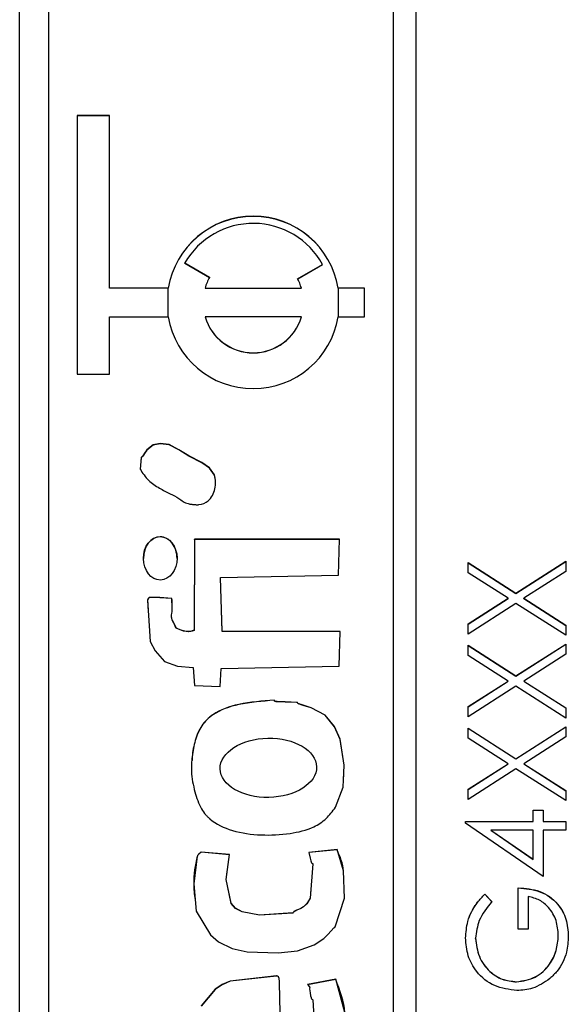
# Model space of a CAD drawing. Header units: millimetres. Extents: x 225 to 2010, y 34 to 1729.
# Tile 9 of 27: x 893 to 902, y 897 to 914. Entities that reach past the tile are written whole.
import ezdxf

# ---------------------------------------------------------------- set-up
doc = ezdxf.new("R2010")
doc.units = ezdxf.units.MM

msp = doc.modelspace()

# ---------------------------------------------------------------- linework, layer by layer
at = {"color": 7, "linetype": 'Continuous', "lineweight": 25}
for p, q in [((892.855, 887.612), (892.855, 948.612)), ((899.355, 947.979), (899.355, 888.004)), ((899.755, 888.004), (899.755, 947.979)), ((893.355, 945.98), (893.355, 890.003)), ((894.418, 912.494), (893.855, 912.494)), ((893.855, 912.494), (893.855, 907.996)), ((894.418, 912.491), (893.855, 912.491)), ((894.418, 909.495), (894.418, 912.494)), ((895.727, 909.932), (896.16, 909.682)), ((895.727, 909.929), (895.727, 909.932)), ((895.727, 909.929), (896.159, 909.68)), ((897.69, 909.657), (898.123, 909.907)), ((897.691, 909.655), (898.123, 909.904)), ((898.123, 909.904), (898.123, 909.907)), ((895.439, 909.495), (894.418, 909.495)), ((894.418, 909.492), (894.418, 909.495)), ((895.439, 909.492), (894.418, 909.492)), ((895.439, 909.492), (895.439, 909.495)), ((896.079, 909.495), (897.756, 909.495)), ((896.079, 909.492), (896.079, 909.495)), ((896.079, 909.492), (897.756, 909.492)), ((897.756, 909.492), (897.756, 909.495)), ((898.855, 909.495), (898.397, 909.495)), ((898.397, 909.492), (898.397, 909.495)), ((898.855, 909.492), (898.397, 909.492)), ((898.855, 908.995), (898.855, 909.495)), ((894.418, 907.996), (894.418, 908.995)), ((894.418, 908.995), (895.439, 908.995)), ((896.079, 908.992), (896.079, 908.995)), ((897.756, 908.995), (896.079, 908.995)), ((897.756, 908.992), (897.756, 908.995)), ((898.397, 908.995), (898.855, 908.995)), ((893.855, 907.996), (894.418, 907.996)), ((896.244, 906.243), (896.244, 906.246)), ((895.897, 905.128), (895.888, 903.545)), ((895.897, 905.125), (895.888, 903.542)), ((898.418, 905.128), (895.897, 905.128)), ((895.897, 905.125), (895.897, 905.128)), ((898.418, 905.125), (895.897, 905.125)), ((898.401, 904.504), (898.418, 905.128)), ((895.008, 904.798), (895.008, 904.795)), ((895.593, 904.792), (895.593, 904.795)), ((900.655, 904.722), (901.488, 904.189)), ((900.655, 904.546), (900.655, 904.722)), ((900.655, 904.719), (901.488, 904.186)), ((901.488, 904.189), (902.355, 904.744)), ((901.488, 904.186), (902.355, 904.741)), ((902.355, 904.744), (902.355, 904.568)), ((901.351, 904.101), (900.655, 904.546)), ((902.355, 904.568), (901.626, 904.101)), ((896.349, 904.463), (898.401, 904.504)), ((896.379, 903.527), (896.349, 904.463)), ((896.349, 904.46), (896.349, 904.463)), ((896.379, 903.524), (896.349, 904.46)), ((895.503, 904.021), (895.504, 904.096)), ((895.504, 904.096), (895.504, 904.099)), ((900.655, 903.656), (901.351, 904.101)), ((900.655, 903.653), (901.351, 904.098)), ((901.351, 904.098), (901.351, 904.101)), ((901.488, 904.186), (901.488, 904.189)), ((901.626, 904.101), (902.355, 903.634)), ((901.626, 904.098), (901.626, 904.101)), ((901.626, 904.098), (902.355, 903.631)), ((901.488, 904.013), (900.655, 903.48)), ((902.355, 903.458), (901.488, 904.013)), ((895.499, 903.766), (895.499, 903.762)), ((895.576, 903.584), (895.576, 903.587)), ((895.888, 903.542), (895.888, 903.545)), ((898.432, 903.523), (896.379, 903.527)), ((896.379, 903.524), (896.379, 903.527)), ((898.432, 903.52), (896.379, 903.524)), ((898.415, 902.92), (898.432, 903.523)), ((900.655, 903.48), (900.655, 903.656)), ((902.355, 903.634), (902.355, 903.458)), ((900.655, 903.284), (901.488, 902.751)), ((900.655, 903.108), (900.655, 903.284)), ((900.655, 903.281), (901.488, 902.748)), ((901.488, 902.751), (902.355, 903.306)), ((901.488, 902.748), (902.355, 903.303)), ((902.355, 903.306), (902.355, 903.13)), ((901.351, 902.663), (900.655, 903.108)), ((902.355, 903.13), (901.626, 902.663)), ((895.872, 902.898), (895.897, 902.586)), ((896.343, 902.567), (896.363, 902.88)), ((896.363, 902.88), (898.415, 902.92)), ((900.655, 902.218), (901.351, 902.663)), ((900.655, 902.215), (901.351, 902.66)), ((901.351, 902.66), (901.351, 902.663)), ((901.488, 902.748), (901.488, 902.751)), ((901.626, 902.663), (902.355, 902.196)), ((901.626, 902.66), (901.626, 902.663)), ((901.626, 902.66), (902.355, 902.194)), ((895.897, 902.586), (896.343, 902.567)), ((901.488, 902.575), (900.655, 902.042)), ((902.355, 902.02), (901.488, 902.575)), ((897.282, 902.328), (897.282, 902.33)), ((900.655, 902.042), (900.655, 902.218)), ((902.355, 902.196), (902.355, 902.02)), ((900.655, 901.846), (901.488, 901.313)), ((900.655, 901.67), (900.655, 901.846)), ((900.655, 901.843), (901.488, 901.311)), ((901.488, 901.313), (902.355, 901.868)), ((901.488, 901.311), (902.355, 901.865)), ((902.355, 901.868), (902.355, 901.692)), ((901.351, 901.225), (900.655, 901.67)), ((902.355, 901.692), (901.626, 901.225)), ((901.488, 901.311), (901.488, 901.313)), ((900.655, 900.78), (901.351, 901.225)), ((900.655, 900.778), (901.351, 901.222)), ((901.488, 901.137), (900.655, 900.604)), ((901.351, 901.222), (901.351, 901.225)), ((902.355, 900.583), (901.488, 901.137)), ((901.626, 901.225), (902.355, 900.759)), ((901.626, 901.222), (901.626, 901.225)), ((901.626, 901.222), (902.355, 900.756)), ((900.655, 900.604), (900.655, 900.78)), ((902.355, 900.759), (902.355, 900.583)), ((901.789, 900.419), (901.963, 900.419)), ((901.789, 900.223), (901.789, 900.419)), ((901.789, 900.416), (901.963, 900.416)), ((901.963, 900.419), (901.963, 900.223)), ((900.612, 900.223), (901.789, 900.223)), ((900.612, 900.192), (900.612, 900.223)), ((900.612, 900.22), (901.789, 900.22)), ((901.963, 899.265), (900.612, 900.192)), ((901.789, 900.22), (901.789, 900.223)), ((901.963, 900.223), (902.355, 900.223)), ((901.963, 900.22), (901.963, 900.223)), ((901.963, 900.22), (902.355, 900.22)), ((902.355, 900.223), (902.355, 900.071)), ((901.05, 900.071), (901.789, 899.564)), ((901.789, 900.071), (901.05, 900.071)), ((901.05, 900.068), (901.05, 900.071)), ((901.05, 900.068), (901.789, 899.561)), ((901.789, 899.564), (901.789, 900.071)), ((901.963, 900.071), (901.963, 899.265)), ((902.355, 900.071), (901.963, 900.071)), ((896.503, 899.647), (896.012, 899.688)), ((896.012, 899.685), (896.012, 899.688)), ((896.503, 899.644), (896.012, 899.685)), ((898.376, 899.731), (897.886, 899.682)), ((898.376, 899.728), (897.886, 899.679)), ((898.376, 899.728), (898.376, 899.731)), ((901.789, 899.561), (901.789, 899.564)), ((901.527, 898.35), (901.527, 899.068)), ((900.945, 898.96), (901.069, 898.829)), ((900.945, 898.957), (900.945, 898.96)), ((900.945, 898.957), (901.069, 898.826)), ((901.701, 898.916), (901.701, 898.35)), ((901.701, 898.35), (901.527, 898.35)), ((902.225, 898.237), (902.225, 898.24)), ((900.786, 898.188), (900.786, 898.191)), ((898.352, 897.478), (897.862, 897.385)), ((898.352, 897.475), (897.862, 897.382)), ((898.352, 897.475), (898.352, 897.478)), ((901.498, 897.432), (901.498, 897.435)), ((897.9, 897.335), (897.9, 897.338))]:
    msp.add_line(p, q, dxfattribs=at)
at = {"color": 8, "linetype": 'Continuous', "lineweight": 25}
for p, q in [((895.439, 908.995), (895.439, 909.492)), ((898.397, 909.492), (898.397, 908.995))]:
    msp.add_line(p, q, dxfattribs=at)
at = {"color": 7, "linetype": 'Continuous', "lineweight": 25, "flags": 128}
for points in [[(896.244, 906.246), (896.16, 906.367), (896.021, 906.462), (895.795, 906.577), (895.624, 906.682), (895.458, 906.775), (895.301, 906.792), (895.18, 906.767), (895.07, 906.682), (895.026, 906.624), (895.007, 906.595), (894.991, 906.57), (894.979, 906.559), (894.972, 906.553), (894.97, 906.55), (894.97, 906.549), (894.97, 906.548), (894.969, 906.548), (894.969, 906.547), (894.969, 906.547), (894.969, 906.547), (894.969, 906.547), (894.969, 906.547), (894.949, 906.346)], [(896.244, 906.243), (896.16, 906.364), (896.021, 906.459), (895.795, 906.574), (895.624, 906.68), (895.458, 906.772), (895.301, 906.789), (895.18, 906.764), (895.07, 906.679), (895.026, 906.621), (895.007, 906.592), (894.991, 906.567), (894.979, 906.556), (894.972, 906.55), (894.97, 906.547), (894.97, 906.546), (894.97, 906.545), (894.969, 906.545), (894.969, 906.545), (894.969, 906.544), (894.969, 906.544), (894.969, 906.544), (894.969, 906.544), (894.949, 906.344)], [(895.504, 904.099), (895.292, 904.113), (895.198, 904.117), (895.157, 904.118), (895.125, 904.118), (895.109, 904.114), (895.095, 904.103), (895.084, 904.087), (895.082, 904.079), (895.081, 904.075), (895.081, 904.074), (895.081, 904.073), (895.081, 904.073), (895.081, 904.073), (895.081, 904.073), (895.081, 904.073), (895.081, 904.073), (895.081, 904.073), (895.124, 903.349), (895.211, 903.188), (895.375, 903.004), (895.601, 902.919), (895.872, 902.898)], [(895.504, 904.096), (895.292, 904.11), (895.198, 904.114), (895.157, 904.115), (895.125, 904.115), (895.109, 904.111), (895.095, 904.1), (895.084, 904.084), (895.082, 904.076), (895.081, 904.073), (895.081, 904.071), (895.081, 904.07), (895.081, 904.07), (895.081, 904.07), (895.081, 904.07), (895.081, 904.07), (895.081, 904.07), (895.081, 904.07), (895.092, 903.872)], [(898.348, 900.467), (898.483, 900.815), (898.502, 901.201), (898.433, 901.651), (898.332, 901.872), (898.168, 902.07), (897.925, 902.197), (897.805, 902.236), (897.751, 902.253), (897.726, 902.261), (897.715, 902.265), (897.707, 902.267), (897.701, 902.272), (897.696, 902.279), (897.69, 902.287), (897.687, 902.289), (897.686, 902.289), (897.685, 902.289), (897.685, 902.289), (897.684, 902.289), (897.684, 902.289), (897.684, 902.289), (897.684, 902.289), (897.684, 902.289), (897.472, 902.299), (897.378, 902.303), (897.337, 902.305), (897.319, 902.307), (897.305, 902.308), (897.298, 902.311), (897.293, 902.317), (897.282, 902.33)], [(898.489, 900.928), (898.502, 901.198), (898.433, 901.648), (898.332, 901.869), (898.168, 902.067), (897.925, 902.195), (897.805, 902.234), (897.751, 902.251), (897.726, 902.258), (897.715, 902.262), (897.707, 902.264), (897.701, 902.269), (897.696, 902.276), (897.69, 902.284), (897.687, 902.286), (897.686, 902.286), (897.685, 902.286), (897.685, 902.286), (897.684, 902.287), (897.684, 902.287), (897.684, 902.287), (897.684, 902.287), (897.684, 902.287), (897.472, 902.297), (897.378, 902.3), (897.337, 902.303), (897.319, 902.304), (897.305, 902.305), (897.298, 902.308), (897.293, 902.314), (897.282, 902.328)], [(896.012, 899.688), (895.969, 899.653), (895.953, 899.636), (895.948, 899.628), (895.946, 899.623), (895.946, 899.622), (895.946, 899.621), (895.946, 899.62), (895.945, 899.62), (895.945, 899.62), (895.945, 899.62), (895.945, 899.62), (895.882, 899.138), (895.923, 898.663), (896.173, 898.248), (896.313, 898.129), (896.552, 898.012), (896.811, 897.952), (897.35, 897.935), (897.687, 897.973), (897.975, 898.079), (898.145, 898.185), (898.216, 898.254), (898.275, 898.319), (898.321, 898.37), (898.335, 898.382), (898.34, 898.387), (898.342, 898.39), (898.343, 898.391), (898.343, 898.392), (898.343, 898.392), (898.344, 898.392), (898.344, 898.392), (898.344, 898.392), (898.344, 898.392), (898.344, 898.392), (898.504, 898.89), (898.49, 899.363), (898.376, 899.731)], [(897.886, 899.682), (897.91, 899.582), (897.921, 899.538), (897.927, 899.519), (897.932, 899.504), (897.937, 899.498), (897.944, 899.493), (897.952, 899.488), (897.954, 899.485), (897.954, 899.483), (897.955, 899.482), (897.955, 899.482), (897.955, 899.482), (897.955, 899.482), (897.955, 899.482), (897.955, 899.482), (897.955, 899.482), (897.906, 898.89), (897.852, 898.795), (897.795, 898.738), (897.747, 898.71), (897.679, 898.68), (897.65, 898.666), (897.627, 898.654), (897.617, 898.641), (897.611, 898.634), (897.608, 898.632), (897.606, 898.632), (897.606, 898.631), (897.605, 898.631), (897.605, 898.631), (897.605, 898.631), (897.605, 898.631), (897.605, 898.631), (897.605, 898.631), (897.028, 898.593), (896.725, 898.651), (896.609, 898.712), (896.533, 898.8), (896.449, 899.213), (896.503, 899.647)], [(897.919, 899.046), (897.906, 898.888), (897.852, 898.792), (897.795, 898.735), (897.747, 898.707), (897.679, 898.677), (897.65, 898.663), (897.627, 898.651), (897.617, 898.638), (897.611, 898.631), (897.608, 898.629), (897.606, 898.629), (897.606, 898.628), (897.605, 898.628), (897.605, 898.628), (897.605, 898.628), (897.605, 898.628), (897.605, 898.628), (897.605, 898.628), (897.028, 898.59), (896.725, 898.648), (896.609, 898.709), (896.533, 898.797), (896.449, 899.21), (896.465, 899.343)], [(897.388, 896.844), (897.379, 897.207), (897.374, 897.366), (897.372, 897.437), (897.37, 897.492), (897.365, 897.508), (897.355, 897.522), (897.339, 897.533), (897.331, 897.535), (897.328, 897.536), (897.326, 897.536), (897.325, 897.536), (897.325, 897.536), (897.325, 897.536), (897.325, 897.536), (897.325, 897.536), (897.325, 897.536), (897.325, 897.536), (896.519, 897.446), (896.379, 897.384), (896.256, 897.303), (896.015, 897.015)], [(897.388, 896.841), (897.379, 897.204), (897.374, 897.364), (897.372, 897.434), (897.37, 897.489), (897.365, 897.505), (897.355, 897.519), (897.339, 897.53), (897.331, 897.533), (897.328, 897.533), (897.326, 897.533), (897.325, 897.533), (897.325, 897.533), (897.325, 897.533), (897.325, 897.533), (897.325, 897.533), (897.325, 897.533), (897.325, 897.533), (896.519, 897.443), (896.379, 897.381), (896.256, 897.301), (896.015, 897.012)], [(897.862, 897.385), (897.896, 897.349), (897.899, 897.342), (897.9, 897.335), (897.898, 897.309), (897.906, 897.241), (897.917, 897.19), (897.924, 897.163), (897.928, 897.15), (897.931, 897.14), (897.935, 897.134), (897.943, 897.129), (897.95, 897.124), (897.953, 897.121), (897.953, 897.119), (897.953, 897.118), (897.953, 897.118), (897.953, 897.118), (897.953, 897.118), (897.953, 897.118), (897.953, 897.118), (897.953, 897.118), (897.977, 896.733)], [(898.513, 896.9), (898.352, 897.478)]]:
    msp.add_lwpolyline(points, dxfattribs=at)
at = {"color": 7, "linetype": 'Continuous', "lineweight": 25}
for centre, radius, start, end in [((896.918, 909.244), 1.5, 9.6135, 170.3865), ((896.918, 909.242), 1.5, 9.6135, 170.3865), ((896.918, 909.244), 1.375, 28.7976, 149.9817), ((896.917, 909.245), 0.874, 149.9896, 163.3918), ((896.918, 909.245), 0.874, 16.6081, 28.0906), ((896.918, 909.246), 1.5, 189.6135, 350.3865), ((896.918, 909.246), 0.875, 196.621, 343.379), ((896.918, 909.243), 0.875, 196.621, 343.379)]:
    msp.add_arc(centre, radius, start, end, dxfattribs=at)
for centre, major_axis, ratio in [((895.3, 904.796), (-0.003, 0.377), 0.776363), ((897.181, 901.154), (0.839, 0.016), 0.614127)]:
    msp.add_ellipse(centre, major_axis=major_axis, ratio=ratio, dxfattribs=at)
for start_param, end_param in [(6.283172, 7.843207), (4.701614, 6.283172)]:
    msp.add_ellipse((895.3, 904.794), major_axis=(-0.003, 0.377), ratio=0.776363, start_param=start_param, end_param=end_param, dxfattribs=at)
for points, knots in [([(894.949, 906.346), (894.994, 906.278), (895.083, 906.144), (895.28, 906.018), (895.46, 905.921), (895.607, 905.859), (895.695, 905.778), (895.775, 905.746), (895.848, 905.736), (895.911, 905.728), (896.011, 905.728), (896.129, 905.775), (896.216, 905.887), (896.257, 906.003), (896.269, 906.127), (896.252, 906.207), (896.244, 906.246)], [0, 0, 0, 0, 0.1275271, 0.2522622, 0.3641037, 0.452112, 0.5020086, 0.5515383, 0.5851242, 0.6185653, 0.651733, 0.7436891, 0.8065278, 0.8709837, 0.9364098, 1, 1, 1, 1]), ([(896.261, 906.107), (896.262, 906.113), (896.266, 906.159), (896.254, 906.204), (896.244, 906.243)], [0, 0, 0, 0, 0.129202, 1, 1, 1, 1]), ([(895.576, 903.587), (895.557, 903.627), (895.533, 903.682), (895.49, 903.762), (895.514, 903.898), (895.508, 904.013), (895.504, 904.099)], [0, 0, 0, 0, 0.254867, 0.341367, 0.507922, 1, 1, 1, 1]), ([(895.576, 903.584), (895.559, 903.625), (895.536, 903.679), (895.498, 903.737), (895.5, 903.758), (895.5, 903.763)], [0, 0, 0, 0, 0.6885732, 0.92227, 1, 1, 1, 1]), ([(895.888, 903.545), (895.868, 903.537), (895.824, 903.522), (895.713, 903.524), (895.633, 903.56), (895.576, 903.587)], [0, 0, 0, 0, 0.199081, 0.426805, 1, 1, 1, 1]), ([(895.888, 903.542), (895.868, 903.535), (895.824, 903.519), (895.713, 903.521), (895.633, 903.557), (895.576, 903.584)], [0, 0, 0, 0, 0.199081, 0.426805, 1, 1, 1, 1]), ([(897.282, 902.33), (897.076, 902.315), (896.708, 902.288), (896.26, 902.14), (896.005, 901.894), (895.9, 901.63), (895.852, 901.36), (895.831, 901.056), (895.894, 900.748), (895.978, 900.491), (896.074, 900.354), (896.123, 900.305), (896.145, 900.285), (896.155, 900.276), (896.159, 900.272), (896.161, 900.27), (896.162, 900.269), (896.163, 900.269), (896.163, 900.269), (896.273, 900.171), (896.572, 900.038), (897.054, 899.972), (897.534, 899.998), (897.927, 900.086), (898.195, 900.26), (898.297, 900.398), (898.348, 900.467)], [0, 0, 0, 0, 0.113209, 0.201601, 0.250415, 0.301493, 0.3534, 0.400591, 0.46626, 0.52384, 0.546775, 0.556954, 0.561411, 0.563364, 0.564221, 0.564597, 0.564763, 0.564836, 0.564868, 0.564893, 0.645341, 0.737242, 0.829297, 0.907013, 0.953889, 1, 1, 1, 1]), ([(897.282, 902.328), (897.076, 902.312), (896.708, 902.285), (896.26, 902.137), (896.004, 901.891), (895.903, 901.627), (895.858, 901.421), (895.854, 901.304), (895.853, 901.283)], [0, 0, 0, 0, 0.310055, 0.552139, 0.685829, 0.82572, 0.967881, 1, 1, 1, 1]), ([(896.012, 899.685), (895.997, 899.674), (895.976, 899.658), (895.955, 899.637), (895.949, 899.626), (895.947, 899.621), (895.946, 899.619), (895.946, 899.618), (895.946, 899.618), (895.945, 899.617), (895.945, 899.617), (895.945, 899.617), (895.907, 899.46), (895.864, 899.205), (895.894, 898.953), (895.905, 898.862)], [0, 0, 0, 0, 0.064537, 0.091585, 0.103132, 0.108267, 0.110555, 0.111569, 0.112017, 0.112214, 0.112301, 0.11234, 0.11237, 0.680427, 1, 1, 1, 1]), ([(898.491, 899.306), (898.491, 899.324), (898.489, 899.471), (898.429, 899.608), (898.376, 899.728)], [0, 0, 0, 0, 0.1223678, 1, 1, 1, 1]), ([(901.527, 899.068), (901.655, 899.058), (901.912, 899.037), (902.215, 898.822), (902.378, 898.528), (902.392, 898.327), (902.399, 898.227)], [0, 0, 0, 0, 0.2803512, 0.5593674, 0.7793709, 1, 1, 1, 1]), ([(901.527, 899.066), (901.655, 899.055), (901.912, 899.034), (902.215, 898.819), (902.378, 898.526), (902.392, 898.324), (902.399, 898.224)], [0, 0, 0, 0, 0.280351, 0.559367, 0.779371, 1, 1, 1, 1]), ([(900.612, 898.196), (900.619, 898.293), (900.631, 898.454), (900.716, 898.661), (900.817, 898.821), (900.903, 898.913), (900.945, 898.96)], [0, 0, 0, 0, 0.339527, 0.559586, 0.779731, 1, 1, 1, 1]), ([(900.612, 898.193), (900.619, 898.29), (900.631, 898.451), (900.716, 898.658), (900.817, 898.818), (900.903, 898.911), (900.945, 898.957)], [0, 0, 0, 0, 0.339527, 0.559586, 0.779731, 1, 1, 1, 1]), ([(902.225, 898.24), (902.218, 898.328), (902.204, 898.503), (902.078, 898.718), (901.903, 898.867), (901.769, 898.9), (901.701, 898.916)], [0, 0, 0, 0, 0.2802537, 0.5599124, 0.7799408, 1, 1, 1, 1]), ([(901.069, 898.829), (900.983, 898.724), (900.829, 898.536), (900.799, 898.296), (900.786, 898.191)], [0, 0, 0, 0, 0.55984, 1, 1, 1, 1]), ([(901.498, 897.435), (901.61, 897.452), (901.835, 897.487), (902.073, 897.712), (902.203, 897.974), (902.218, 898.151), (902.225, 898.24)], [0, 0, 0, 0, 0.279061, 0.558584, 0.779236, 1, 1, 1, 1]), ([(901.498, 897.432), (901.61, 897.449), (901.835, 897.484), (902.073, 897.709), (902.203, 897.971), (902.218, 898.148), (902.225, 898.237)], [0, 0, 0, 0, 0.279061, 0.558584, 0.779236, 1, 1, 1, 1]), ([(902.399, 898.227), (902.393, 898.132), (902.384, 897.977), (902.308, 897.773), (902.211, 897.616), (902.122, 897.532), (902.077, 897.49)], [0, 0, 0, 0, 0.339789, 0.559872, 0.779908, 1, 1, 1, 1]), ([(901.505, 897.282), (901.371, 897.299), (901.105, 897.332), (900.806, 897.577), (900.637, 897.882), (900.62, 898.091), (900.612, 898.196)], [0, 0, 0, 0, 0.27959, 0.559072, 0.779411, 1, 1, 1, 1]), ([(900.786, 898.191), (900.799, 898.083), (900.825, 897.869), (901.007, 897.617), (901.244, 897.463), (901.413, 897.444), (901.498, 897.435)], [0, 0, 0, 0, 0.279847, 0.559555, 0.779847, 1, 1, 1, 1]), ([(900.786, 898.188), (900.799, 898.081), (900.825, 897.866), (901.007, 897.615), (901.244, 897.46), (901.413, 897.441), (901.498, 897.432)], [0, 0, 0, 0, 0.279847, 0.559555, 0.779847, 1, 1, 1, 1]), ([(898.516, 896.746), (898.516, 896.797), (898.517, 897.048), (898.425, 897.285), (898.352, 897.475)], [0, 0, 0, 0, 0.200709, 1, 1, 1, 1]), ([(902.077, 897.49), (901.98, 897.423), (901.806, 897.303), (901.597, 897.289), (901.505, 897.282)], [0, 0, 0, 0, 0.559317, 1, 1, 1, 1])]:
    msp.add_open_spline(points, degree=3, knots=knots, dxfattribs=at)

doc.saveas('drawing.dxf')
